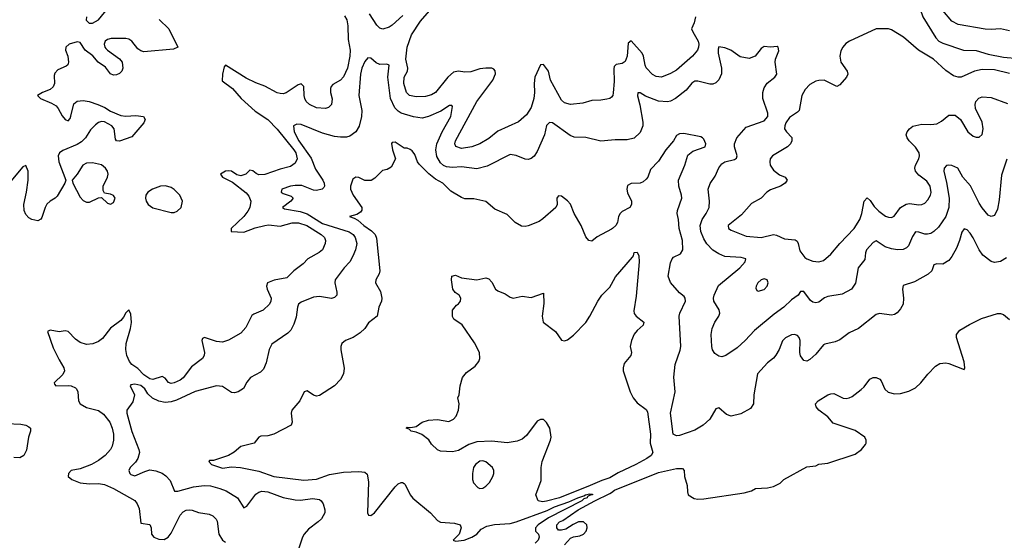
# Model space of a CAD drawing. Header units: inches. Extents: x 1603819 to 1745079, y 385938 to 533966.
# Tile 145 of 256: x 1626090 to 1632596, y 455588 to 459031. Entities that reach past the tile are written whole.
import ezdxf

# ---------------------------------------------------------------- set-up
doc = ezdxf.new("R2010")
doc.units = ezdxf.units.IN
doc.header["$MEASUREMENT"] = 0
doc.layers.add('B6425', color=7, linetype='Continuous')
doc.layers.add('B6435', color=7, linetype='Continuous')

msp = doc.modelspace()

# ---------------------------------------------------------------- linework, layer by layer
at = {"layer": 'B6425', "color": 5}
for points, elevation in [([(1626531.8, 459050), (1626527.8, 459027.8), (1626547.8, 459007.8), (1626570, 459007.8), (1626610, 459029.6), (1626699.8, 459140.2)], 420), ([(1630000, 458519.1), (1629989.7, 458510.3), (1629970, 458505.7), (1629930, 458499), (1629870, 458496.9), (1629810, 458479.3), (1629730, 458470.2), (1629690, 458481.1), (1629670, 458499.6), (1629597.5, 458630), (1629584.1, 458690), (1629550, 458734.9), (1629530, 458733), (1629493.2, 458650), (1629488.8, 458608.8), (1629492.1, 458550), (1629486.5, 458510), (1629469.1, 458450), (1629439.1, 458400.9), (1629385.4, 458354.6), (1629250, 458294), (1629190, 458244.8), (1629130, 458210.2), (1629078, 458190), (1629010, 458179.3), (1628971.5, 458191.5), (1628965.8, 458210), (1628969.3, 458230), (1629109.3, 458490.7), (1629216.8, 458630), (1629232.9, 458672.9), (1629231.8, 458691.8), (1629223.4, 458703.4), (1629210.2, 458710.2), (1629170, 458711), (1629130, 458705.4), (1629070, 458686.4), (1629030, 458684.6), (1628990, 458690.1), (1628956.6, 458683.4), (1628917.8, 458650), (1628838, 458550), (1628810, 458534), (1628770, 458523.7), (1628710, 458520.9), (1628665.3, 458530), (1628646.5, 458550), (1628628.2, 458610), (1628630.9, 458650), (1628651.1, 458690), (1628655.2, 458710), (1628641.9, 458770), (1628649.3, 458850), (1628677.7, 458930), (1628738.1, 459021.9), (1628813.7, 459106.3)], 380), ([(1627012.2, 459032.2), (1627075.1, 458970), (1627135.3, 458850), (1627104.8, 458835.2), (1626910, 458817.8), (1626890, 458824.1), (1626870, 458839.1), (1626830, 458888.8), (1626810, 458902.7), (1626790, 458906.7), (1626694.1, 458905.8), (1626670, 458900.4), (1626655.1, 458890), (1626647.6, 458870), (1626651.6, 458850), (1626659.5, 458839.5), (1626668.7, 458828.7), (1626750, 458771.6), (1626765.6, 458750), (1626771.1, 458711.1), (1626764.2, 458690), (1626750, 458675.8), (1626730, 458666.5), (1626710, 458664.9), (1626690, 458672.4), (1626657.1, 458717.1), (1626607.2, 458750), (1626572, 458792), (1626523.1, 458830), (1626490, 458879.1), (1626470, 458884.4), (1626417.2, 458870), (1626394, 458850), (1626391.5, 458830), (1626406.6, 458790), (1626411.5, 458750), (1626407.6, 458732.4), (1626397.4, 458722.6), (1626341.1, 458698.9), (1626321.6, 458678.4), (1626318, 458662), (1626319.3, 458610), (1626310, 458587.7), (1626290, 458569.3), (1626239.5, 458550), (1626206.6, 458530), (1626227, 458510), (1626299.1, 458479.1), (1626330, 458460.3), (1626344.3, 458444.2), (1626370, 458395.6), (1626389.7, 458370), (1626410, 458362.9), (1626422.3, 458377.7), (1626427.4, 458392.6), (1626446.5, 458473.5), (1626470, 458492.5), (1626510, 458496.7), (1626549.6, 458490), (1626606.3, 458470), (1626651.1, 458450), (1626690, 458425.4), (1626758.2, 458398.2), (1626790, 458393), (1626857, 458397), (1626908.7, 458390), (1626918, 458370), (1626909.6, 458350), (1626830, 458256), (1626750, 458227.6), (1626729.3, 458229.3), (1626721.5, 458241.5), (1626714.6, 458310), (1626698.4, 458330), (1626650, 458356.5), (1626630, 458357.4), (1626610.4, 458350.4), (1626590, 458336.5), (1626556.8, 458303.2), (1626524, 458250), (1626497.5, 458222.5), (1626470, 458204.9), (1626375.1, 458164.9), (1626352, 458150), (1626344.2, 458130), (1626348.2, 458090), (1626394, 457970), (1626387.3, 457950), (1626336.6, 457863.4), (1626324.5, 457850), (1626290, 457830.3), (1626269.1, 457810.9), (1626257.6, 457790), (1626236.3, 457723.7), (1626228.5, 457711.5), (1626210, 457700.3), (1626170, 457709.1), (1626150, 457721.8), (1626130, 457742.3), (1626118.2, 457770), (1626116.8, 457810), (1626135.4, 457890), (1626145.6, 457970), (1626145.7, 458030), (1626130, 458067.3), (1626110, 458057.1), (1626030, 457962.7)], 420), ([(1628235.8, 459055.8), (1628250.3, 459030), (1628258.5, 458990), (1628259.2, 458899.2), (1628273.6, 458830), (1628271.3, 458788.7), (1628254.9, 458710), (1628230, 458653.1), (1628210, 458630.2), (1628158.7, 458601.3), (1628147.8, 458590), (1628143.1, 458576.9), (1628143.9, 458550), (1628153.4, 458506.6), (1628149.7, 458470), (1628130.7, 458449.3), (1628110, 458443.6), (1628050, 458449.2), (1628004.9, 458470), (1627983.2, 458490), (1627973.4, 458510), (1627968.6, 458530), (1627968.1, 458588.1), (1627950, 458607.4), (1627930, 458600.2), (1627850, 458546.3), (1627830, 458541), (1627810, 458542.1), (1627790, 458547.8), (1627710, 458590.6), (1627650, 458612.5), (1627585.2, 458645.2), (1627449.4, 458730.6), (1627440.5, 458719.5), (1627430, 458670.8), (1627427.6, 458627.6), (1627496.5, 458576.5), (1627552.1, 458510), (1627645.1, 458425.1), (1627728.3, 458370), (1627790, 458307.5), (1627901, 458170), (1627913.3, 458150), (1627922, 458110), (1627910, 458082.2), (1627879.8, 458060.2), (1627810, 458042.4), (1627710, 458007.4), (1627670, 458005.5), (1627653.1, 458013.1), (1627630, 458032.4), (1627610, 458035.5), (1627583.1, 458010), (1627550, 457999), (1627525.4, 458005.4), (1627490, 458029.2), (1627472.1, 458032.1), (1627449.6, 458030), (1627417.4, 458010), (1627429.7, 457990), (1627496.4, 457956.5), (1627585, 457885), (1627603.7, 457863.7), (1627616.4, 457830), (1627609.9, 457790), (1627596.2, 457763.8), (1627569.6, 457730.4), (1627486.2, 457650), (1627487, 457630), (1627570, 457625), (1627646.1, 457653.9), (1627710, 457670.9), (1627733.4, 457673.4), (1627810, 457665.2), (1627890, 457688.3), (1627931.3, 457688.7), (1627986, 457670), (1628082.2, 457610), (1628102.8, 457590), (1628110.8, 457570), (1628108.7, 457550), (1628089.8, 457510.2), (1628069.1, 457490.9), (1627994.3, 457450), (1627963.4, 457416.6), (1627902, 457370), (1627855.2, 457324.8), (1627770, 457308.6), (1627727.6, 457290), (1627721.2, 457270), (1627725.5, 457250), (1627750.7, 457190), (1627748.8, 457170), (1627739.8, 457150), (1627698.3, 457110), (1627635.6, 457084.4), (1627624.3, 457075.7), (1627583.9, 456996.1), (1627550, 456958), (1627470, 456911.4), (1627430, 456897.7), (1627390, 456904.1), (1627310, 456930.2), (1627297.4, 456922.6), (1627293.3, 456910), (1627311.1, 456830), (1627308.4, 456810), (1627297.3, 456790), (1627225.5, 456734.5), (1627170, 456662.2), (1627150, 456646.8), (1627110, 456629.4), (1627090, 456626.3), (1627072.6, 456632.6), (1627050, 456661.7), (1627030.8, 456670.8), (1626970, 456651.6), (1626950, 456656.3), (1626910, 456682.4), (1626870, 456723.8), (1626830.4, 456750.4), (1626815.2, 456770), (1626797.5, 456810), (1626790.1, 456850), (1626793.1, 456890), (1626822.7, 456990), (1626828.6, 457028.6), (1626824.2, 457084.2), (1626810, 457112.7), (1626790, 457093.4), (1626775.8, 457064.2), (1626758.4, 457041.6), (1626690, 456991.8), (1626636.9, 456923.1), (1626610, 456902.9), (1626571.9, 456888.1), (1626530, 456884.3), (1626490, 456896.6), (1626457.9, 456917.9), (1626410, 456968.8), (1626390, 456974), (1626350, 456967.4), (1626290, 456978.9), (1626272.3, 456970), (1626310, 456862.2), (1626350, 456782.2), (1626382.2, 456730), (1626386, 456710), (1626375, 456685), (1626318, 456630), (1626320.1, 456620.1), (1626328.7, 456610), (1626410, 456611.3), (1626430, 456608.9), (1626457.2, 456597.2), (1626465.4, 456590), (1626472.9, 456570), (1626479.1, 456510), (1626489.7, 456490), (1626530, 456466.3), (1626610, 456445.8), (1626643.6, 456423.6), (1626684.5, 456370), (1626700.1, 456330), (1626709.4, 456290), (1626710.4, 456249.6), (1626701, 456210), (1626689.8, 456190), (1626653.8, 456150), (1626610, 456115.9), (1626563.5, 456090), (1626490, 456061.5), (1626430.7, 456049.3), (1626412.3, 456030), (1626409.8, 456009.8), (1626434, 455990), (1626490, 455968), (1626550, 455961.2), (1626610, 455964.8), (1626650, 455958.5), (1626710, 455930.8), (1626850, 455850.7), (1626865.5, 455830), (1626878, 455798), (1626890, 455701.2), (1626950, 455692), (1626957.3, 455670), (1626960.9, 455630), (1626976.9, 455610), (1627010, 455596.5), (1627045.2, 455594.8), (1627071.7, 455610), (1627090, 455636.2), (1627150, 455755.1), (1627170, 455776.9), (1627190, 455787.6), (1627210, 455790.7), (1627230, 455787.3), (1627270, 455773), (1627341.4, 455761.4), (1627366.6, 455750), (1627388.8, 455728.8), (1627394.9, 455714.9), (1627405.5, 455630), (1627430, 455589.8), (1627450, 455575.3)], 380), ([(1628621.6, 459058.4), (1628550, 458994.4), (1628530, 458981.6), (1628490, 458967.9), (1628470, 458974.6), (1628450, 458995.6), (1628401.7, 459070)], 380), ([(1630000, 458234.3), (1629930, 458228), (1629831.1, 458251.1), (1629754.1, 458254.1), (1629726.1, 458266.1), (1629610, 458348.7), (1629590, 458351.7), (1629570, 458330.7), (1629558, 458270), (1629510, 458160.4), (1629490, 458128.5), (1629470, 458112), (1629450, 458106.7), (1629430, 458108.4), (1629370, 458133.4), (1629330, 458140.3), (1629177.6, 458062.4), (1629110, 458045.2), (1629010, 458058.6), (1628950, 458052.7), (1628910, 458057.3), (1628890, 458066.7), (1628870, 458084.4), (1628846.7, 458126.7), (1628840.1, 458170), (1628846.5, 458210), (1628881, 458290), (1628937.5, 458390), (1628950, 458458), (1628944, 458464), (1628930, 458463.2), (1628872.9, 458427.1), (1628790, 458390.2), (1628750, 458379.8), (1628692.5, 458387.5), (1628610, 458413.5), (1628590, 458426.6), (1628568.9, 458448.9), (1628540.5, 458510), (1628522.6, 458650), (1628530, 458731), (1628516.4, 458736.4), (1628470, 458733.8), (1628444.8, 458744.8), (1628410, 458775.8), (1628390, 458778), (1628370, 458754), (1628350, 458710.4), (1628341.5, 458670), (1628330.6, 458530), (1628349.4, 458430), (1628348.4, 458390), (1628332.5, 458327.5), (1628310, 458289.4), (1628270, 458261.4), (1628250, 458255.1), (1628210, 458254), (1628170, 458258.9), (1628090, 458279.8), (1627950, 458337.6), (1627920.7, 458339.3), (1627899.3, 458330), (1627904, 458290), (1627933.3, 458230), (1628015.3, 458115.3), (1628043.5, 458043.5), (1628093.4, 457970), (1628101.1, 457950), (1628102.7, 457930), (1628098.6, 457921.4), (1628089.3, 457910), (1628050, 457901.8), (1628030, 457904), (1627954.5, 457934.5), (1627910, 457935), (1627879.5, 457930), (1627822.7, 457910), (1627818, 457890), (1627830, 457881), (1627883.1, 457863.1), (1627897.6, 457850), (1627882, 457830), (1627827, 457790), (1627840.3, 457780.3), (1627942.3, 457762.3), (1627990, 457747.7), (1628090, 457683.3), (1628267.4, 457627.4), (1628292.2, 457610), (1628305.2, 457590), (1628316.5, 457550), (1628308.2, 457510), (1628291.7, 457468.3), (1628270.8, 457430), (1628234, 457390), (1628173.7, 457310), (1628171, 457290), (1628186, 457230), (1628184.5, 457210), (1628170, 457193.4), (1628150, 457188.4), (1628070, 457200.3), (1628030, 457195.3), (1627950, 457164), (1627932.8, 457150), (1627925.8, 457130), (1627916.4, 457063.6), (1627901.4, 457018.6), (1627881, 456979), (1627861.5, 456958.5), (1627755.5, 456884.5), (1627738.3, 456850), (1627717.5, 456762.5), (1627699.8, 456720.2), (1627679.8, 456700.2), (1627615.4, 456664.6), (1627590, 456634.8), (1627568.2, 456591.8), (1627534, 456570), (1627510, 456564.4), (1627490, 456566), (1627430, 456606), (1627390, 456610.3), (1627250, 456572.1), (1627125.4, 456514.6), (1627090, 456503.9), (1627050, 456499.7), (1627010, 456509.1), (1626967.7, 456527.7), (1626937.3, 456557.3), (1626915.7, 456590), (1626890, 456611.2), (1626850, 456620.7), (1626824.4, 456615.6), (1626819.3, 456610), (1626848.2, 456550), (1626836.4, 456503.6), (1626797.6, 456450), (1626798.3, 456430), (1626831.5, 456308.5), (1626876.9, 456190), (1626880.5, 456170), (1626871.2, 456130), (1626854.5, 456105.5), (1626819.6, 456070), (1626809.6, 456050), (1626816.3, 456030), (1626823.3, 456023.3), (1626850, 456014.5), (1626915.5, 456044.5), (1626950, 456053.9), (1626990, 456048.4), (1627030, 456032.9), (1627054.9, 456014.9), (1627083.8, 455983.8), (1627112.9, 455912.9), (1627133.7, 455913.7), (1627237.5, 455942.5), (1627309.1, 455950.9), (1627350, 455948.4), (1627411.4, 455931.4), (1627454.8, 455914.8), (1627528.5, 455870), (1627570, 455802.9), (1627590, 455815.1), (1627650, 455894), (1627670, 455907.3), (1627690, 455912.5), (1627730, 455909.1), (1627830, 455871.7), (1627910, 455855.8), (1627945, 455855), (1628024.8, 455864.8), (1628070, 455857.4), (1628082, 455850), (1628095.1, 455830), (1628105.6, 455790), (1628105.6, 455770), (1628083.6, 455730), (1628062.9, 455710), (1627997.3, 455662.7), (1627968.6, 455630), (1627958, 455610), (1627925.6, 455510)], 360), ([(1630000, 457646), (1629905.3, 457594.7), (1629870, 457566.8), (1629850, 457570.8), (1629830, 457594.8), (1629800.2, 457670), (1629753.8, 457750), (1629730, 457810.7), (1629710, 457833.4), (1629670, 457864), (1629650, 457866.8), (1629643, 457857), (1629639.5, 457850), (1629641.6, 457810), (1629632, 457790), (1629546.7, 457713.3), (1629522.5, 457697.5), (1629450, 457668.5), (1629430, 457663.1), (1629405.1, 457665.1), (1629362.8, 457690), (1629310, 457743.8), (1629230, 457778), (1629169, 457829), (1629090, 457845.7), (1629030, 457847), (1629010, 457854.6), (1628938, 457898), (1628885.3, 457950), (1628837.2, 457977.2), (1628792.4, 458012.4), (1628730, 458076), (1628718.5, 458090), (1628699.9, 458139.9), (1628682.9, 458162.9), (1628670, 458173.4), (1628650, 458180.7), (1628630, 458180.7), (1628570, 458221.6), (1628550, 458218.8), (1628547.1, 458212.9), (1628553, 458170), (1628571.8, 458110), (1628543.2, 458056.8), (1628518.6, 458041.4), (1628486.3, 458033.7), (1628436.6, 457983.4), (1628411.5, 457968.5), (1628370, 457967), (1628330, 457986.4), (1628310, 457990.4), (1628290, 457976), (1628275.8, 457930), (1628276.4, 457910), (1628293.3, 457870), (1628349.7, 457790), (1628349.6, 457770.4), (1628341, 457759), (1628316.6, 457743.4), (1628268.7, 457730), (1628299.6, 457719.6), (1628324.4, 457704.4), (1628362.8, 457670), (1628414.7, 457634.7), (1628439.1, 457610), (1628447.2, 457587.2), (1628469.8, 457370), (1628464.4, 457350), (1628442, 457310), (1628440.5, 457290), (1628472.9, 457232.9), (1628482.3, 457190), (1628479.7, 457170), (1628463.6, 457130), (1628452, 457070), (1628393.9, 457026.1), (1628369.4, 456990), (1628340.1, 456959.9), (1628292.7, 456930), (1628242.7, 456910), (1628218, 456890), (1628211.8, 456870), (1628211.9, 456848.1), (1628233.4, 456726.6), (1628228.2, 456690), (1628208.7, 456651.3), (1628169.6, 456610), (1628070, 456546), (1628050, 456542.4), (1628030, 456548.2), (1627990, 456577.1), (1627970, 456570.7), (1627939.8, 456510), (1627888, 456450), (1627882.6, 456430), (1627889.7, 456370), (1627883.6, 456350), (1627769.5, 456290), (1627730, 456280.2), (1627683.1, 456276.9), (1627669.6, 456270), (1627639.3, 456230), (1627551.5, 456208.5), (1627507.7, 456172.3), (1627469.2, 456150), (1627370, 456117), (1627344.8, 456115.2), (1627339, 456110), (1627357.2, 456090), (1627430, 456066.4), (1627490, 456073.3), (1627548, 456070), (1627670, 456045.4), (1627769.2, 456010), (1627966.8, 455986.8), (1628050, 455992.5), (1628136.1, 456023.9), (1628230, 456038.8), (1628330, 456043.7), (1628370, 456039.8), (1628385.6, 456025.6), (1628394.5, 455974.5), (1628388, 455770), (1628394, 455754), (1628410, 455752.7), (1628434.4, 455770), (1628570, 455942), (1628590, 455962), (1628610, 455971.8), (1628618, 455970), (1628630, 455965.2), (1628636.6, 455956.6), (1628669.6, 455890), (1628686.6, 455866.6), (1628803, 455770), (1628850, 455718.7), (1628870, 455708.7), (1628962.3, 455702.3), (1629001.2, 455690), (1629006.6, 455670), (1628993.2, 455630), (1628954, 455590), (1628970, 455582), (1629026, 455590), (1629076.3, 455610), (1629110.3, 455630), (1629138.6, 455661.5), (1629177.2, 455682.8), (1629226.3, 455693.7), (1629330, 455700.4), (1629370, 455709.9), (1629574.4, 455785.6), (1629623.7, 455810), (1629717.5, 455842.5), (1629777.5, 455870), (1629818.3, 455881.7), (1629827.5, 455890), (1629855.5, 455895.5), (1629873.8, 455893.8), (1629873.6, 455890), (1629854.8, 455885.2), (1629842.4, 455877.6), (1629840.3, 455870), (1629818, 455862), (1629803.7, 455850), (1629583.1, 455736.9), (1629515, 455690), (1629497.8, 455670), (1629497.8, 455657.8), (1629498.5, 455650), (1629517.1, 455630), (1629521.1, 455610), (1629515.3, 455590), (1629496.8, 455570)], 340), ([(1630000, 456007.9), (1629990, 456001.8), (1629935.3, 455984.7), (1629858.9, 455950), (1629656.2, 455870), (1629570, 455847.6), (1629543.6, 455843.6), (1629516, 455850), (1629500.9, 455890), (1629535.4, 455984.6), (1629534.3, 456070), (1629541.3, 456110), (1629598, 456250), (1629602.4, 456270), (1629593.6, 456330), (1629570, 456366.6), (1629550, 456386.3), (1629530, 456388.3), (1629510, 456376.4), (1629437.6, 456282.4), (1629410, 456258), (1629376.8, 456243.2), (1629310, 456234), (1629210, 456244.6), (1629110, 456239.9), (1629058.3, 456221.7), (1628990, 456183.1), (1628950, 456173), (1628870, 456177), (1628850, 456186.6), (1628810, 456225.2), (1628792.1, 456252.1), (1628747.7, 456287.7), (1628710, 456304.5), (1628675.3, 456310), (1628663.1, 456323.1), (1628644, 456330), (1628650, 456336), (1628674.8, 456334.8), (1628710, 456340.7), (1628750, 456370.4), (1628790, 456383.1), (1628850, 456387), (1628925.8, 456374.2), (1628956, 456390), (1628972.7, 456410), (1628989.3, 456450), (1628992.7, 456490), (1628985.2, 456530), (1628994, 456550), (1629001.2, 456610), (1629014.8, 456665.2), (1629041.7, 456698.3), (1629099.8, 456740.2), (1629122.4, 456770), (1629129.6, 456790), (1629128.2, 456830), (1629095, 456895), (1629014.2, 457014.2), (1628959, 457050), (1628949.4, 457069.4), (1628949.3, 457110.7), (1628976.4, 457143.6), (1628990, 457152), (1629002, 457170), (1629004, 457190), (1628993.2, 457210), (1628966.6, 457226.6), (1628952.3, 457250), (1628942, 457310), (1628946, 457334), (1628970, 457340.7), (1629010, 457324.9), (1629110, 457310.4), (1629170, 457323.8), (1629190, 457316.4), (1629210, 457295.5), (1629233, 457250), (1629250, 457237.6), (1629298.4, 457218.4), (1629330, 457197.3), (1629350, 457190.7), (1629410, 457202.4), (1629470, 457194.9), (1629550, 457222), (1629553.4, 457153.4), (1629542.3, 457070), (1629548.9, 457030), (1629629.1, 456969.1), (1629670, 456911), (1629690, 456906.8), (1629710, 456914), (1629750, 456944.9), (1629830, 457028), (1629857.4, 457070), (1629910, 457170.6), (1629936.9, 457210), (1629990, 457262.4), (1630000, 457281.3)], 320), ([(1626001.8, 456361.8), (1626096.9, 456356.9), (1626130.5, 456350.5), (1626150, 456339.7), (1626160.5, 456330), (1626161.5, 456310), (1626148.5, 456271.5), (1626134.8, 456185.2), (1626115.8, 456150), (1626090, 456134.3), (1626050, 456136.9)], 420), ([(1629690, 455559.3), (1629730, 455602.4), (1629748.3, 455611.7), (1629790, 455618.5), (1629815.4, 455630), (1629832.3, 455650), (1629838.5, 455670), (1629836.4, 455690), (1629815.1, 455710), (1629781, 455710), (1629745.9, 455694.1), (1629698, 455662), (1629670, 455655.6), (1629650, 455656.2), (1629638.7, 455670), (1629638.9, 455690), (1629656.9, 455710), (1629679.6, 455720.4), (1629780.9, 455790), (1629889.9, 455850), (1629990, 455898.5), (1630000, 455905.2)], 320)]:
    msp.add_lwpolyline(points, dxfattribs=dict(at, elevation=elevation))
for points, elevation in [([(1626570, 458085.4), (1626530, 458081.5), (1626506.3, 458070), (1626470.2, 458009.8), (1626437.3, 457970), (1626440.5, 457950), (1626490, 457857.6), (1626510, 457835.3), (1626530, 457823.7), (1626550, 457824.2), (1626610, 457853.4), (1626630, 457854.8), (1626670, 457818), (1626690, 457810.5), (1626710, 457823), (1626719.6, 457850), (1626710, 457869.2), (1626690, 457877.6), (1626650, 457884), (1626641.2, 457901.2), (1626641.3, 457930), (1626669.8, 457990), (1626674, 458010), (1626670.8, 458030), (1626656.4, 458050), (1626630, 458070.7)], 420), ([(1627052.8, 457932.8), (1627021, 457930), (1626966.8, 457910), (1626937.3, 457890), (1626923, 457870), (1626920.5, 457850), (1626924.9, 457830), (1626939.1, 457810), (1626970, 457786.4), (1627090, 457756.9), (1627110, 457756.5), (1627130, 457764.9), (1627155.6, 457790), (1627165.6, 457830), (1627147, 457870), (1627110, 457907.6), (1627090, 457920.5)], 420), ([(1629150, 456113.7), (1629130, 456110.9), (1629100.4, 456090), (1629088.5, 456070), (1629080.7, 456030), (1629080.7, 455990), (1629088.3, 455968.3), (1629116.8, 455936.8), (1629130, 455930.8), (1629150, 455934), (1629170, 455945.5), (1629194.5, 455970), (1629216.2, 456010), (1629222.9, 456030), (1629222.9, 456050), (1629214, 456070), (1629170, 456107.3)], 340)]:
    msp.add_lwpolyline(points, close=True, dxfattribs=dict(at, elevation=elevation))
at = {"layer": 'B6435', "color": 5}
for points, elevation in [([(1632630, 458957.4), (1632570, 458970.1), (1632510, 458966), (1632469.1, 458969.1), (1632290, 459000.2), (1632250, 459020.2), (1632190, 459091), (1632090, 459170.4), (1632046.6, 459193.4), (1632023.2, 459196.8), (1632009, 459190), (1632058, 459050), (1632143.5, 458910), (1632163.1, 458890), (1632190, 458875.5), (1632326.6, 458830), (1632410, 458826.4), (1632490, 458802.3), (1632590, 458784), (1632690, 458775.2)], 360), ([(1630556.2, 459050), (1630546.8, 459010), (1630529.8, 458970.2), (1630536.5, 458950), (1630572.4, 458890), (1630578, 458870), (1630576.1, 458850), (1630567.4, 458830), (1630535.6, 458790), (1630430, 458697.7), (1630390, 458675), (1630330, 458651.2), (1630295.5, 458655.5), (1630270, 458669.2), (1630230, 458713.4), (1630223, 458730), (1630212.3, 458790), (1630203.2, 458810), (1630129.7, 458890.3), (1630110, 458876.3), (1630103.6, 458790), (1630090, 458754.7), (1630070, 458740.9), (1630030, 458735.2), (1630018.4, 458721.6), (1630014.5, 458705.5), (1630017.7, 458622.3), (1630012.1, 458547.9), (1630009.7, 458530.3), (1630000.5, 458519.5), (1630000, 458519.1)], 380), ([(1632630, 458675.8), (1632530, 458698.7), (1632450, 458701.7), (1632398.8, 458690), (1632310, 458651.1), (1632290, 458651.1), (1632260.3, 458660.3), (1632210, 458695.4), (1632128.3, 458770), (1632029.2, 458829.2), (1631930, 458915.8), (1631850, 458964.7), (1631830, 458969.6), (1631750, 458971.5), (1631572.7, 458890), (1631547.5, 458872.5), (1631528.7, 458850), (1631515.9, 458824.1), (1631508.7, 458790), (1631514.9, 458750), (1631557, 458690), (1631562.4, 458670), (1631553, 458650), (1631510, 458599.3), (1631490, 458589.4), (1631406, 458630), (1631370, 458629.7), (1631350, 458624), (1631310, 458602.6), (1631279.6, 458570), (1631258.4, 458530), (1631240.4, 458430), (1631230, 458418.4), (1631176.5, 458383.5), (1631152.4, 458350), (1631144.9, 458330), (1631144.4, 458310), (1631156.3, 458290), (1631191.7, 458251.7), (1631191.8, 458230), (1631182.6, 458210), (1631163.7, 458190), (1631063.1, 458130), (1631048.9, 458110), (1631045.5, 458090), (1631048.1, 458070), (1631070, 458036.5), (1631110, 458004.7), (1631147.3, 457990), (1631161.6, 457970), (1631146.7, 457950), (1631117.6, 457930), (1631050, 457906), (1631027, 457890), (1630989.2, 457850.8), (1630924.7, 457815.3), (1630858.4, 457741.6), (1630770.7, 457670), (1630773.4, 457650), (1630790, 457638.4), (1630890, 457599.7), (1630990, 457591.7), (1631070, 457610.3), (1631090, 457606.3), (1631142.3, 457582.3), (1631214.6, 457574.6), (1631226, 457566), (1631234.6, 457550), (1631243.6, 457503.6), (1631278.2, 457458.2), (1631290, 457448.8), (1631330, 457433.4), (1631370, 457428.9), (1631400.4, 457439.6), (1631450, 457479.5), (1631508.8, 457550), (1631603.8, 457650), (1631641.7, 457710), (1631654, 457750), (1631669, 457830), (1631690, 457853), (1631710, 457835.5), (1631735.6, 457795.6), (1631765.8, 457765.8), (1631810, 457731.1), (1631830, 457724.2), (1631850, 457723.9), (1631867.3, 457732.7), (1631910, 457788), (1631947.9, 457812.1), (1631970, 457815.8), (1632030, 457806), (1632050, 457809.1), (1632070, 457818.7), (1632090, 457840.4), (1632107.3, 457870), (1632112.1, 457887.9), (1632105.8, 457930), (1632083.7, 457963.7), (1632030, 458002), (1632009.1, 458029.1), (1632005.2, 458050), (1632008.3, 458070), (1632031, 458110), (1632036, 458130), (1632032.3, 458150), (1632010, 458187.8), (1631966, 458230), (1631953.3, 458250), (1631947.6, 458270), (1631954.5, 458290), (1631969.5, 458310), (1631992.4, 458327.6), (1632050, 458339.1), (1632110, 458338.3), (1632150, 458343.1), (1632179.8, 458360.2), (1632230, 458399.1), (1632270, 458399.1), (1632306.8, 458370), (1632354, 458290), (1632390, 458260.5), (1632410, 458253.4), (1632430, 458254), (1632450, 458271.3), (1632456.3, 458310), (1632450, 458353.2), (1632404.7, 458444.7), (1632402.9, 458470), (1632407.3, 458490), (1632427.3, 458512.7), (1632450, 458520.3), (1632510, 458516.5), (1632616.5, 458476.5)], 380), ([(1632611.6, 458108.4), (1632576.9, 458003.1), (1632561, 457839), (1632550, 457777.3), (1632530, 457737.1), (1632510, 457730.4), (1632490, 457738.4), (1632450, 457786.7), (1632430, 457817.6), (1632372.4, 457932.4), (1632322.3, 457990), (1632288.6, 458048.6), (1632250, 458067.1), (1632229.9, 458070.1), (1632213.2, 458066.8), (1632198.8, 458050), (1632195.7, 458030), (1632214.1, 457954.1), (1632230.8, 457850), (1632228.7, 457790), (1632209.1, 457730), (1632160.2, 457659.8), (1632130.5, 457629.5), (1632110, 457617.5), (1632088.2, 457611.8), (1632070, 457611.8), (1632030, 457627.1), (1632010, 457627.4), (1631990, 457597.6), (1631963.4, 457536.6), (1631950, 457522.6), (1631927.6, 457512.4), (1631890, 457508.9), (1631850, 457515.4), (1631809, 457529), (1631750, 457567.6), (1631730, 457557.7), (1631686, 457510), (1631679.3, 457490), (1631674.5, 457445.5), (1631630, 457390.6), (1631612.1, 457287.9), (1631586.6, 457250), (1631524.6, 457215.4), (1631430, 457201.2), (1631408.6, 457191.4), (1631370, 457164), (1631350, 457157.7), (1631330, 457163.6), (1631315.2, 457175.2), (1631270, 457233.4), (1631250, 457234.4), (1631233.3, 457210), (1631190, 457177.7), (1631139.2, 457130), (1631075.8, 457084.2), (1630944.2, 456975.8), (1630883.1, 456910), (1630830, 456860.9), (1630756, 456810), (1630730, 456802.4), (1630710, 456805.5), (1630682.9, 456822.9), (1630667.3, 456847.3), (1630663.1, 456870), (1630658.3, 456950), (1630665.2, 456990), (1630683.2, 457030), (1630709.1, 457070), (1630715.5, 457090), (1630712.4, 457112.4), (1630676.1, 457170), (1630673.6, 457190), (1630677.6, 457210), (1630707.2, 457272.8), (1630848, 457390), (1630883.8, 457430), (1630886.8, 457450), (1630857.4, 457457.4), (1630750, 457464.8), (1630710, 457481.7), (1630670, 457507.8), (1630630, 457548.2), (1630610, 457582.3), (1630591.4, 457630), (1630586.6, 457670), (1630599.5, 457710), (1630626.6, 457750), (1630645, 457790), (1630647.4, 457830), (1630639.4, 457910), (1630652.6, 457947.4), (1630684.1, 457995.9), (1630709.4, 458050.6), (1630730, 458078.3), (1630748, 458092), (1630812.6, 458107.4), (1630825.6, 458114.4), (1630830.9, 458130), (1630813.1, 458190), (1630812.7, 458210), (1630829.3, 458250), (1630890, 458319.8), (1631010, 458362.1), (1631033, 458390), (1631033.2, 458413.2), (1631000.2, 458510), (1631001.1, 458550), (1631010, 458580.5), (1631029.5, 458610.4), (1631079.5, 458650), (1631091.8, 458670), (1631081.1, 458750), (1631083.8, 458770), (1631106, 458826), (1631102, 458850), (1631094, 458854), (1631051.6, 458848.4), (1631010, 458853.4), (1630990, 458840.4), (1630950, 458790.5), (1630910, 458774.4), (1630850, 458785.7), (1630787.7, 458830), (1630750, 458845.7), (1630710, 458852.4), (1630704, 458836), (1630704.2, 458810), (1630728, 458710), (1630727.6, 458672.4), (1630710, 458633), (1630690, 458612.7), (1630670, 458604.9), (1630650, 458603.7), (1630570, 458624.4), (1630550, 458624.4), (1630530, 458610.2), (1630494.4, 458565.6), (1630422, 458510), (1630390, 458492.2), (1630370, 458488.4), (1630310, 458492.6), (1630224.9, 458524.9), (1630190, 458548.2), (1630173.6, 458546.4), (1630172, 458528), (1630187.2, 458467.2), (1630206.1, 458353.9), (1630206.2, 458330), (1630190, 458284.9), (1630150, 458248.5), (1630104.2, 458235.8), (1630023.5, 458236.5), (1630000, 458234.3)], 360), ([(1632610, 457457.3), (1632570, 457431.6), (1632530, 457426), (1632510, 457431.8), (1632454.5, 457474.5), (1632428.9, 457508.9), (1632390, 457588.5), (1632370, 457619.5), (1632350, 457642), (1632330, 457648.2), (1632314.2, 457625.8), (1632299, 457570), (1632279.4, 457520.6), (1632250, 457464.9), (1632230, 457438), (1632190, 457413.6), (1632150, 457416), (1632130, 457410.5), (1632116.9, 457370), (1632092.7, 457347.3), (1632003, 457297), (1631927, 457273), (1631923, 457250), (1631929.7, 457189.7), (1631926.6, 457150), (1631910, 457119.3), (1631886.7, 457093.3), (1631870, 457082.6), (1631850, 457077.4), (1631771.5, 457088.5), (1631750, 457082.4), (1631631.4, 456988.6), (1631570, 456960.9), (1631510, 456914.6), (1631478.2, 456901.8), (1631410, 456886.5), (1631400, 456880), (1631350, 456818.5), (1631310, 456783.6), (1631290, 456774), (1631270, 456777.4), (1631248.9, 456808.9), (1631245, 456830), (1631246.5, 456910), (1631241.3, 456930), (1631230, 456943.8), (1631210, 456950.3), (1631190, 456947), (1631150, 456926.3), (1631130, 456908.4), (1631107, 456850), (1631086.7, 456813.3), (1631070, 456793.7), (1631030, 456762.4), (1630964.7, 456690), (1630940.3, 456550), (1630937.7, 456490), (1630919.2, 456460.8), (1630855.2, 456424.8), (1630790, 456410.2), (1630759.7, 456419.7), (1630710, 456464.4), (1630690, 456458.4), (1630651, 456390), (1630605.6, 456350), (1630550, 456316.8), (1630450, 456282.2), (1630430, 456279.4), (1630407.2, 456290), (1630390.8, 456430), (1630419.8, 456570), (1630412.7, 456667.3), (1630421.7, 456750), (1630454.9, 456845.1), (1630458.2, 456870), (1630448, 457070), (1630451.8, 457090), (1630489.2, 457170), (1630486.7, 457190), (1630479.6, 457199.6), (1630450, 457224.2), (1630390, 457293), (1630375.1, 457335.1), (1630390, 457424), (1630400.2, 457450), (1630410, 457460.4), (1630457.1, 457482.9), (1630472.4, 457510), (1630469.4, 457570), (1630446.2, 457650), (1630442.7, 457710), (1630434.3, 457750), (1630436.9, 457770), (1630463.9, 457850), (1630462.4, 457870), (1630444.2, 457930), (1630442.6, 457970), (1630485.4, 458070), (1630505, 458135), (1630538.1, 458161.9), (1630618.4, 458190), (1630623, 458210), (1630610, 458242), (1630602, 458250), (1630590, 458256), (1630477.7, 458277.7), (1630450, 458276), (1630430, 458264.4), (1630409.8, 458230), (1630358.1, 458170), (1630310, 458095.5), (1630258.9, 458041.1), (1630239.8, 457990), (1630230, 457975.6), (1630210, 457959.2), (1630190, 457950.2), (1630130, 457947.7), (1630106.1, 457933.9), (1630100.9, 457910), (1630106.4, 457886.4), (1630132.1, 457830), (1630131.4, 457808.6), (1630120.5, 457790), (1630070, 457762.7), (1630056.8, 457750), (1630046.3, 457730), (1630038.8, 457690), (1630029.8, 457670.2), (1630007.3, 457650), (1630000, 457646)], 340), ([(1630000, 457281.3), (1630025.7, 457330), (1630139.6, 457460.4), (1630146, 457470), (1630150, 457492), (1630170, 457494), (1630181, 457470), (1630184, 457430), (1630163.4, 457203.4), (1630146.7, 457106.7), (1630149.2, 457089.2), (1630162.4, 457070), (1630213.4, 457030), (1630208.7, 457010), (1630170, 456975.6), (1630150, 456950.9), (1630132.1, 456910), (1630122.7, 456870), (1630132, 456830), (1630128.8, 456811.2), (1630083.2, 456756.8), (1630076.9, 456730), (1630077.7, 456710), (1630124.2, 456570), (1630143.2, 456530), (1630170, 456498), (1630230, 456453.7), (1630237.5, 456437.5), (1630258, 456290), (1630256.4, 456230), (1630273.8, 456170), (1630263.2, 456150), (1630233.8, 456130), (1630162, 456090), (1630044.7, 456035.3), (1630000, 456007.9)], 320), ([(1630000, 455905.2), (1630020.9, 455919.1), (1630310, 456037.9), (1630430, 456064.3), (1630470, 456063.8), (1630480.3, 456050), (1630481.7, 456010), (1630499.3, 455950), (1630501.6, 455910), (1630507.7, 455890), (1630546, 455866), (1630570, 455860.6), (1630610, 455862), (1630877.6, 455902.4), (1630925.4, 455914.6), (1630950.6, 455930.6), (1631030, 455934.8), (1631070, 455944.7), (1631113.6, 455966.4), (1631138, 455990), (1631290, 456073.4), (1631350, 456081.3), (1631370, 456092.2), (1631430, 456098.5), (1631610, 456157.8), (1631651.8, 456190), (1631678.4, 456221.6), (1631683.1, 456230), (1631683.1, 456250), (1631673.5, 456270), (1631610, 456314), (1631463.9, 456363.9), (1631430, 456404.7), (1631369.6, 456450), (1631352, 456470), (1631347.3, 456490), (1631366.6, 456510), (1631429.7, 456550), (1631450, 456558), (1631470, 456559.5), (1631530, 456528.9), (1631550, 456526.5), (1631570, 456530.3), (1631590, 456539.6), (1631650, 456584.6), (1631670, 456603.1), (1631706.4, 456653.6), (1631730, 456666), (1631750, 456665.7), (1631773.8, 456653.8), (1631782.7, 456642.7), (1631807.1, 456587.1), (1631829, 456569), (1631870, 456557.6), (1631910, 456558.7), (1631965.9, 456574.1), (1632010, 456597.1), (1632044.5, 456630), (1632090, 456687.3), (1632140.8, 456739.2), (1632170, 456758), (1632210, 456761.6), (1632230, 456758), (1632330, 456718), (1632336, 456730), (1632331.6, 456768.4), (1632280.4, 456930), (1632280.3, 456950), (1632302.5, 456977.5), (1632364.8, 457015.2), (1632444.5, 457055.5), (1632550, 457087.6), (1632570, 457087.9), (1632590, 457082), (1632630, 457048.5)], 320)]:
    msp.add_lwpolyline(points, dxfattribs=dict(at, elevation=elevation))
at = {"layer": 'B6435', "color": 5, "elevation": 380}
msp.add_lwpolyline([(1631010, 457318.4), (1630990, 457311.5), (1630966, 457290), (1630956.3, 457270), (1630954.8, 457254.8), (1630961.1, 457241.1), (1630970, 457234.8), (1631010, 457246.7), (1631029.4, 457270), (1631035.6, 457290), (1631029, 457310)], close=True, dxfattribs=at)

doc.saveas('drawing.dxf')
